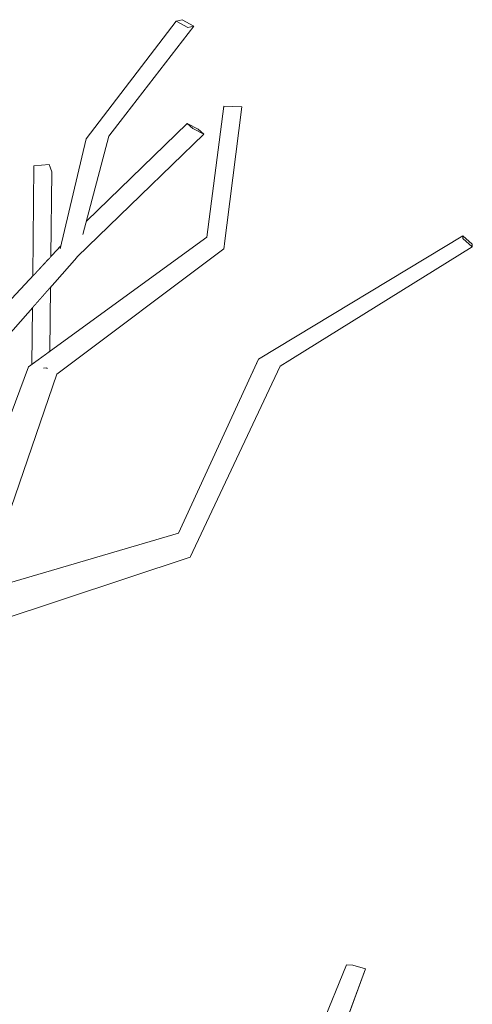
# Model space of a CAD drawing. Extents: x -289599 to -184549, y 66678 to 295474.
# Tile 222 of 256: x -264995 to -264881, y 72082 to 72330. Entities that reach past the tile are written whole.
import ezdxf

# ---------------------------------------------------------------- set-up
doc = ezdxf.new("R2010")
doc.units = 0
doc.header["$MEASUREMENT"] = 0
doc.linetypes.add('Wipeout_Contour', pattern=[1000, 0, -1000])
doc.layers.add('arch drzewa', color=8, linetype='Continuous')
doc.layers.add('arch drzewa_Nr_Pióra__4', color=8, linetype='Continuous', lineweight=9)

msp = doc.modelspace()

# ---------------------------------------------------------------- wipeouts: each hides what was drawn before it
at = {"color": 254, "linetype": 'Wipeout_Contour', "lineweight": 0, "ltscale": 1287628.839646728}
msp.add_wipeout([(-264988.24, 72269.44), (-264987.55, 72270.18), (-264987.3, 72291.44), (-264987.96, 72293.3)], dxfattribs=at).dxf.layer = 'arch drzewa'
at = {"color": 254, "linetype": 'Wipeout_Contour', "lineweight": 0, "ltscale": 1287603.252509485}
msp.add_wipeout([(-264988.51, 72245.82), (-264987.82, 72246.32), (-264987.64, 72262.5), (-264988.33, 72261.72)], dxfattribs=at).dxf.layer = 'arch drzewa'
at = {"color": 254, "linetype": 'Wipeout_Contour', "lineweight": 0, "ltscale": 1931396.365550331}
msp.add_wipeout([(-265003.32, 72197.19), (-265000.29, 72202.4), (-264998.88, 72203.95), (-264998.69, 72203.78), (-264986.03, 72240.53), (-264993.2, 72242.42)], dxfattribs=at).dxf.layer = 'arch drzewa'
at = {"color": 254, "linetype": 'Wipeout_Contour', "lineweight": 0, "ltscale": 965357.001005}
msp.add_wipeout([(-264921.19, 72056.13), (-264908.34, 72090.79), (-264911.53, 72091.74)], dxfattribs=at).dxf.layer = 'arch drzewa'

# ---------------------------------------------------------------- next in the draw order: wipeouts: each hides what was drawn before it
at = {"color": 254, "linetype": 'Wipeout_Contour', "lineweight": 0, "ltscale": 1287636.859146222}
msp.add_wipeout([(-264992.14, 72265.25), (-264988.24, 72269.44), (-264987.96, 72293.3), (-264991.82, 72293)], dxfattribs=at).dxf.layer = 'arch drzewa'
at = {"color": 254, "linetype": 'Wipeout_Contour', "lineweight": 0, "ltscale": 965626.007229}
msp.add_wipeout([(-264986.03, 72240.53), (-264944, 72272.08), (-264948.3, 72275.06)], dxfattribs=at).dxf.layer = 'arch drzewa'
at = {"color": 254, "linetype": 'Wipeout_Contour', "lineweight": 0, "ltscale": 1609526.676534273}
msp.add_wipeout([(-264993.2, 72242.42), (-265015.86, 72181.52), (-265014.07, 72180.64), (-265010.89, 72184.22), (-265003.32, 72197.19)], dxfattribs=at).dxf.layer = 'arch drzewa'
at = {"color": 254, "linetype": 'Wipeout_Contour', "lineweight": 0, "ltscale": 965695.825039}
msp.add_wipeout([(-264988.55, 72242.09), (-264989.12, 72242.04), (-264988.51, 72241.96)], dxfattribs=at).dxf.layer = 'arch drzewa'
at = {"color": 254, "linetype": 'Wipeout_Contour', "lineweight": 0, "ltscale": 965362.798088}
msp.add_wipeout([(-264911.53, 72091.74), (-264923.12, 72059.48), (-264921.19, 72056.13)], dxfattribs=at).dxf.layer = 'arch drzewa'

# ---------------------------------------------------------------- next in the draw order: linework, layer by layer
at = {"layer": 'arch drzewa_Nr_Pióra__4', "linetype": 'Continuous'}
for p, q in [((-264987.96, 72293.3), (-264991.82, 72293)), ((-264987.3, 72291.44), (-264987.96, 72293.3))]:
    msp.add_line(p, q, dxfattribs=at)

# ---------------------------------------------------------------- next in the draw order: wipeouts: each hides what was drawn before it
at = {"color": 254, "linetype": 'Wipeout_Contour', "lineweight": 0, "ltscale": 965600.821816}
msp.add_wipeout([(-264944, 72272.08), (-264939.53, 72307.8), (-264944.03, 72308.02)], dxfattribs=at).dxf.layer = 'arch drzewa'
at = {"color": 254, "linetype": 'Wipeout_Contour', "lineweight": 0, "ltscale": 1609489.782768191}
msp.add_wipeout([(-264979.85, 72275.2), (-264979.82, 72275.23), (-264979.51, 72275.74), (-264972.98, 72300.44), (-264974.73, 72298.52)], dxfattribs=at).dxf.layer = 'arch drzewa'
at = {"color": 254, "linetype": 'Wipeout_Contour', "lineweight": 0, "ltscale": 1287610.010265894}
msp.add_wipeout([(-264992.4, 72243), (-264988.51, 72245.82), (-264988.33, 72261.72), (-264992.23, 72257.3)], dxfattribs=at).dxf.layer = 'arch drzewa'
at = {"color": 254, "linetype": 'Wipeout_Contour', "lineweight": 0, "ltscale": 1287509.30574238}
msp.add_wipeout([(-265008.69, 72176.04), (-265008.83, 72175.83), (-264952.5, 72194.42), (-264954.94, 72197.89)], dxfattribs=at).dxf.layer = 'arch drzewa'
at = {"color": 254, "linetype": 'Wipeout_Contour', "lineweight": 0, "ltscale": 965364.72942}
msp.add_wipeout([(-264923.12, 72059.48), (-264911.53, 72091.74), (-264913.16, 72091.8)], dxfattribs=at).dxf.layer = 'arch drzewa'

# ---------------------------------------------------------------- next in the draw order: linework, layer by layer
at = {"layer": 'arch drzewa_Nr_Pióra__4', "linetype": 'Continuous'}
msp.add_line((-264908.34, 72090.79), (-264911.53, 72091.74), dxfattribs=at)

# ---------------------------------------------------------------- next in the draw order: wipeouts: each hides what was drawn before it
at = {"color": 254, "linetype": 'Wipeout_Contour', "lineweight": 0, "ltscale": 965667.262912}
msp.add_wipeout([(-264972.98, 72300.44), (-264951.61, 72328.15), (-264953.1, 72327.8)], dxfattribs=at).dxf.layer = 'arch drzewa'
at = {"color": 254, "linetype": 'Wipeout_Contour', "lineweight": 0, "ltscale": 965601.929773}
msp.add_wipeout([(-264944.03, 72308.02), (-264948.3, 72275.06), (-264944, 72272.08)], dxfattribs=at).dxf.layer = 'arch drzewa'
at = {"color": 254, "linetype": 'Wipeout_Contour', "lineweight": 0, "ltscale": 965539.524632}
msp.add_wipeout([(-264952.5, 72194.42), (-264929.83, 72242.57), (-264934.17, 72243.66)], dxfattribs=at).dxf.layer = 'arch drzewa'
at = {"color": 254, "linetype": 'Wipeout_Contour', "lineweight": 0, "ltscale": 965695.920904}
msp.add_wipeout([(-264989.12, 72242.04), (-264988.55, 72242.09), (-264988.55, 72242.48)], dxfattribs=at).dxf.layer = 'arch drzewa'
at = {"color": 254, "linetype": 'Wipeout_Contour', "lineweight": 0, "ltscale": 1609461.382505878}
msp.add_wipeout([(-265010.31, 72177.23), (-265008.11, 72176.94), (-265008.69, 72176.04), (-264954.94, 72197.89), (-265008.37, 72180.71)], dxfattribs=at).dxf.layer = 'arch drzewa'
at = {"color": 254, "linetype": 'Wipeout_Contour', "lineweight": 0, "ltscale": 965370.511815}
msp.add_wipeout([(-264913.16, 72091.8), (-264926.96, 72057.89), (-264923.12, 72059.48)], dxfattribs=at).dxf.layer = 'arch drzewa'

# ---------------------------------------------------------------- next in the draw order: linework, layer by layer
at = {"layer": 'arch drzewa_Nr_Pióra__4', "linetype": 'Continuous'}
for p, q in [((-264939.53, 72307.8), (-264944.03, 72308.02)), ((-264944, 72272.08), (-264939.53, 72307.8)), ((-264926.96, 72057.89), (-264913.16, 72091.8)), ((-264911.53, 72091.74), (-264913.16, 72091.8)), ((-264921.19, 72056.13), (-264908.34, 72090.79))]:
    msp.add_line(p, q, dxfattribs=at)

# ---------------------------------------------------------------- next in the draw order: wipeouts: each hides what was drawn before it
at = {"color": 254, "linetype": 'Wipeout_Contour', "lineweight": 0, "ltscale": 965449.161545}
msp.add_wipeout([(-264929.83, 72242.57), (-264881.5, 72272.56), (-264883.85, 72274.7)], dxfattribs=at).dxf.layer = 'arch drzewa'
at = {"color": 254, "linetype": 'Wipeout_Contour', "lineweight": 0, "ltscale": 965726.612275}
msp.add_wipeout([(-264985.24, 72272.09), (-265021.26, 72224.49), (-264981.06, 72269.93)], dxfattribs=at).dxf.layer = 'arch drzewa'
at = {"color": 254, "linetype": 'Wipeout_Contour', "lineweight": 0, "ltscale": 1287515.190859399}
msp.add_wipeout([(-265008.19, 72181.04), (-265008.37, 72180.71), (-264954.94, 72197.89), (-264955.41, 72200.54)], dxfattribs=at).dxf.layer = 'arch drzewa'

# ---------------------------------------------------------------- next in the draw order: wipeouts: each hides what was drawn before it
at = {"color": 254, "linetype": 'Wipeout_Contour', "lineweight": 0, "ltscale": 1287591.884534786}
msp.add_wipeout([(-264974.73, 72298.52), (-264981.06, 72269.93), (-264980.99, 72270.2), (-264979.87, 72275.12)], dxfattribs=at).dxf.layer = 'arch drzewa'
at = {"color": 254, "linetype": 'Wipeout_Contour', "lineweight": 0, "ltscale": 1609605.546605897}
msp.add_wipeout([(-265021.42, 72224.56), (-265021.26, 72224.49), (-264985.24, 72272.09), (-265021.1, 72232.34), (-265021.28, 72225.52)], dxfattribs=at).dxf.layer = 'arch drzewa'
at = {"color": 254, "linetype": 'Wipeout_Contour', "lineweight": 0, "ltscale": 965658.424879}
msp.add_wipeout([(-265005.5, 72185.84), (-265008.19, 72181.04), (-264955.41, 72200.54)], dxfattribs=at).dxf.layer = 'arch drzewa'

# ---------------------------------------------------------------- next in the draw order: wipeouts: each hides what was drawn before it
at = {"color": 254, "linetype": 'Wipeout_Contour', "lineweight": 0, "ltscale": 965699.850309}
msp.add_wipeout([(-264981.06, 72269.93), (-264974.73, 72298.52), (-264978.66, 72299.75)], dxfattribs=at).dxf.layer = 'arch drzewa'
at = {"color": 254, "linetype": 'Wipeout_Contour', "lineweight": 0, "ltscale": 2253369.013773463}
msp.add_wipeout([(-265020.5, 72233.07), (-265021.1, 72232.34), (-264985.24, 72272.09), (-264985.09, 72272.74), (-264985.11, 72272.76), (-264985.07, 72272.8), (-264985.06, 72272.86)], dxfattribs=at).dxf.layer = 'arch drzewa'
at = {"color": 254, "linetype": 'Wipeout_Contour', "lineweight": 0, "ltscale": 965551.892512}
msp.add_wipeout([(-264934.17, 72243.66), (-264954.94, 72197.89), (-264952.5, 72194.42)], dxfattribs=at).dxf.layer = 'arch drzewa'

# ---------------------------------------------------------------- next in the draw order: linework, layer by layer
at = {"layer": 'arch drzewa_Nr_Pióra__4', "linetype": 'Continuous'}
msp.add_line((-265008.83, 72175.83), (-264952.5, 72194.42), dxfattribs=at)

# ---------------------------------------------------------------- next in the draw order: wipeouts: each hides what was drawn before it
at = {"color": 254, "linetype": 'Wipeout_Contour', "lineweight": 0, "ltscale": 965681.264772}
msp.add_wipeout([(-264953.1, 72327.8), (-264974.73, 72298.52), (-264972.98, 72300.44)], dxfattribs=at).dxf.layer = 'arch drzewa'
at = {"color": 254, "linetype": 'Wipeout_Contour', "lineweight": 0, "ltscale": 1609606.509350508}
msp.add_wipeout([(-265020.5, 72233.07), (-264985.06, 72272.86), (-265018.75, 72236.68), (-265018.74, 72235.54), (-265019.53, 72234.5)], dxfattribs=at).dxf.layer = 'arch drzewa'
at = {"color": 254, "linetype": 'Wipeout_Contour', "lineweight": 0, "ltscale": 965548.63248}
msp.add_wipeout([(-264954.94, 72197.89), (-264934.17, 72243.66), (-264935.32, 72244.31)], dxfattribs=at).dxf.layer = 'arch drzewa'

# ---------------------------------------------------------------- next in the draw order: linework, layer by layer
at = {"layer": 'arch drzewa_Nr_Pióra__4', "linetype": 'Continuous'}
for p, q in [((-264992.14, 72265.25), (-264991.82, 72293)), ((-264987.55, 72270.18), (-264987.3, 72291.44)), ((-264987.82, 72246.32), (-264987.64, 72262.5)), ((-264992.4, 72243), (-264992.23, 72257.3)), ((-265015.86, 72181.52), (-264993.2, 72242.42)), ((-264998.69, 72203.78), (-264986.03, 72240.53)), ((-264988.55, 72242.09), (-264989.44, 72242.02)), ((-264988.48, 72241.89), (-264988.55, 72242.09))]:
    msp.add_line(p, q, dxfattribs=at)

# ---------------------------------------------------------------- next in the draw order: wipeouts: each hides what was drawn before it
at = {"color": 254, "linetype": 'Wipeout_Contour', "lineweight": 0, "ltscale": 965672.989156}
msp.add_wipeout([(-264974.73, 72298.52), (-264953.1, 72327.8), (-264956.02, 72329.42)], dxfattribs=at).dxf.layer = 'arch drzewa'
at = {"color": 254, "linetype": 'Wipeout_Contour', "lineweight": 0, "ltscale": 965703.512044}
msp.add_wipeout([(-264978.66, 72299.75), (-264985.24, 72272.09), (-264981.06, 72269.93)], dxfattribs=at).dxf.layer = 'arch drzewa'
at = {"color": 254, "linetype": 'Wipeout_Contour', "lineweight": 0, "ltscale": 965557.414379}
msp.add_wipeout([(-264935.32, 72244.31), (-264955.41, 72200.54), (-264954.94, 72197.89)], dxfattribs=at).dxf.layer = 'arch drzewa'

# ---------------------------------------------------------------- next in the draw order: linework, layer by layer
at = {"layer": 'arch drzewa_Nr_Pióra__4', "linetype": 'Continuous'}
msp.add_line((-265005.5, 72185.84), (-264955.41, 72200.54), dxfattribs=at)

# ---------------------------------------------------------------- next in the draw order: wipeouts: each hides what was drawn before it
at = {"color": 254, "linetype": 'Wipeout_Contour', "lineweight": 0, "ltscale": 965689.904131}
msp.add_wipeout([(-264956.02, 72329.42), (-264978.66, 72299.75), (-264974.73, 72298.52)], dxfattribs=at).dxf.layer = 'arch drzewa'
at = {"color": 254, "linetype": 'Wipeout_Contour', "lineweight": 0, "ltscale": 1287508.049804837}
msp.add_wipeout([(-264953.25, 72303.64), (-264951.83, 72302.36), (-264949.09, 72300.96), (-264950.52, 72302.24)], dxfattribs=at).dxf.layer = 'arch drzewa'
at = {"color": 254, "linetype": 'Wipeout_Contour', "lineweight": 0, "ltscale": 965707.754006}
msp.add_wipeout([(-264985.11, 72272.76), (-264985.09, 72272.74), (-264985.07, 72272.8)], dxfattribs=at).dxf.layer = 'arch drzewa'
at = {"color": 254, "linetype": 'Wipeout_Contour', "lineweight": 0, "ltscale": 965491.967848}
msp.add_wipeout([(-264883.85, 72274.7), (-264934.17, 72243.66), (-264929.83, 72242.57)], dxfattribs=at).dxf.layer = 'arch drzewa'

# ---------------------------------------------------------------- next in the draw order: linework, layer by layer
at = {"layer": 'arch drzewa_Nr_Pióra__4', "linetype": 'Continuous'}
for p, q in [((-265018.75, 72236.68), (-264985.06, 72272.86)), ((-264985.11, 72272.76), (-264985.07, 72272.8))]:
    msp.add_line(p, q, dxfattribs=at)

# ---------------------------------------------------------------- next in the draw order: wipeouts: each hides what was drawn before it
at = {"color": 254, "linetype": 'Wipeout_Contour', "lineweight": 0, "ltscale": 1287544.541126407}
msp.add_wipeout([(-264951.61, 72328.15), (-264954.52, 72329.77), (-264956.02, 72329.42), (-264953.1, 72327.8)], dxfattribs=at).dxf.layer = 'arch drzewa'
at = {"color": 254, "linetype": 'Wipeout_Contour', "lineweight": 0, "ltscale": 2253240.480062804}
msp.add_wipeout([(-264981.01, 72270.11), (-264980.96, 72270.08), (-264949.09, 72300.96), (-264951.83, 72302.36), (-264979.85, 72275.2), (-264979.87, 72275.12), (-264980.99, 72270.2)], dxfattribs=at).dxf.layer = 'arch drzewa'
at = {"color": 254, "linetype": 'Wipeout_Contour', "lineweight": 0, "ltscale": 965456.674117}
msp.add_wipeout([(-264934.17, 72243.66), (-264883.85, 72274.7), (-264883.85, 72275.39)], dxfattribs=at).dxf.layer = 'arch drzewa'

# ---------------------------------------------------------------- next in the draw order: linework, layer by layer
at = {"layer": 'arch drzewa_Nr_Pióra__4', "linetype": 'Continuous'}
for p, q in [((-264956.02, 72329.42), (-264954.52, 72329.77)), ((-264953.1, 72327.8), (-264956.02, 72329.42)), ((-264954.52, 72329.77), (-264951.61, 72328.15)), ((-264951.61, 72328.15), (-264953.1, 72327.8)), ((-264948.3, 72275.06), (-264944.03, 72308.02)), ((-264950.52, 72302.24), (-264949.09, 72300.96)), ((-265021.26, 72224.49), (-264981.06, 72269.93)), ((-264986.03, 72240.53), (-264944, 72272.08)), ((-264980.98, 72270.22), (-264981.06, 72269.93)), ((-264980.96, 72270.08), (-264981.01, 72270.11))]:
    msp.add_line(p, q, dxfattribs=at)

# ---------------------------------------------------------------- next in the draw order: wipeouts: each hides what was drawn before it
at = {"color": 254, "linetype": 'Wipeout_Contour', "lineweight": 0, "ltscale": 1609450.239645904}
msp.add_wipeout([(-264979.82, 72275.23), (-264951.83, 72302.36), (-264953.25, 72303.64), (-264978.64, 72279.04), (-264979.51, 72275.74)], dxfattribs=at).dxf.layer = 'arch drzewa'
at = {"color": 254, "linetype": 'Wipeout_Contour', "lineweight": 0, "ltscale": 965497.82478}
msp.add_wipeout([(-264883.85, 72275.39), (-264935.32, 72244.31), (-264934.17, 72243.66)], dxfattribs=at).dxf.layer = 'arch drzewa'

# ---------------------------------------------------------------- next in the draw order: linework, layer by layer
at = {"layer": 'arch drzewa_Nr_Pióra__4', "linetype": 'Continuous'}
for p, q in [((-264978.66, 72299.75), (-264956.02, 72329.42)), ((-264972.98, 72300.44), (-264951.61, 72328.15)), ((-264978.64, 72279.04), (-264953.25, 72303.64)), ((-264953.25, 72303.64), (-264950.52, 72302.24)), ((-264951.83, 72302.36), (-264953.25, 72303.64)), ((-264949.09, 72300.96), (-264951.83, 72302.36)), ((-264985.24, 72272.09), (-264978.66, 72299.75)), ((-264980.96, 72270.08), (-264949.09, 72300.96)), ((-264979.53, 72275.67), (-264972.98, 72300.44)), ((-264993.2, 72242.42), (-264948.3, 72275.06)), ((-264955.41, 72200.54), (-264935.32, 72244.31)), ((-264952.5, 72194.42), (-264929.83, 72242.57))]:
    msp.add_line(p, q, dxfattribs=at)

# ---------------------------------------------------------------- next in the draw order: wipeouts: each hides what was drawn before it
at = {"color": 254, "linetype": 'Wipeout_Contour', "lineweight": 0, "ltscale": 1287214.50650626}
msp.add_wipeout([(-264881.5, 72272.56), (-264881.49, 72273.24), (-264883.85, 72275.39), (-264883.85, 72274.7)], dxfattribs=at).dxf.layer = 'arch drzewa'

# ---------------------------------------------------------------- next in the draw order: linework, layer by layer
at = {"layer": 'arch drzewa_Nr_Pióra__4', "linetype": 'Continuous'}
for p, q in [((-264935.32, 72244.31), (-264883.85, 72275.39)), ((-264883.85, 72274.7), (-264883.85, 72275.39)), ((-264883.85, 72275.39), (-264881.49, 72273.24)), ((-264929.83, 72242.57), (-264881.5, 72272.56)), ((-264881.5, 72272.56), (-264883.85, 72274.7)), ((-264881.49, 72273.24), (-264881.5, 72272.56))]:
    msp.add_line(p, q, dxfattribs=at)

doc.saveas('drawing.dxf')
